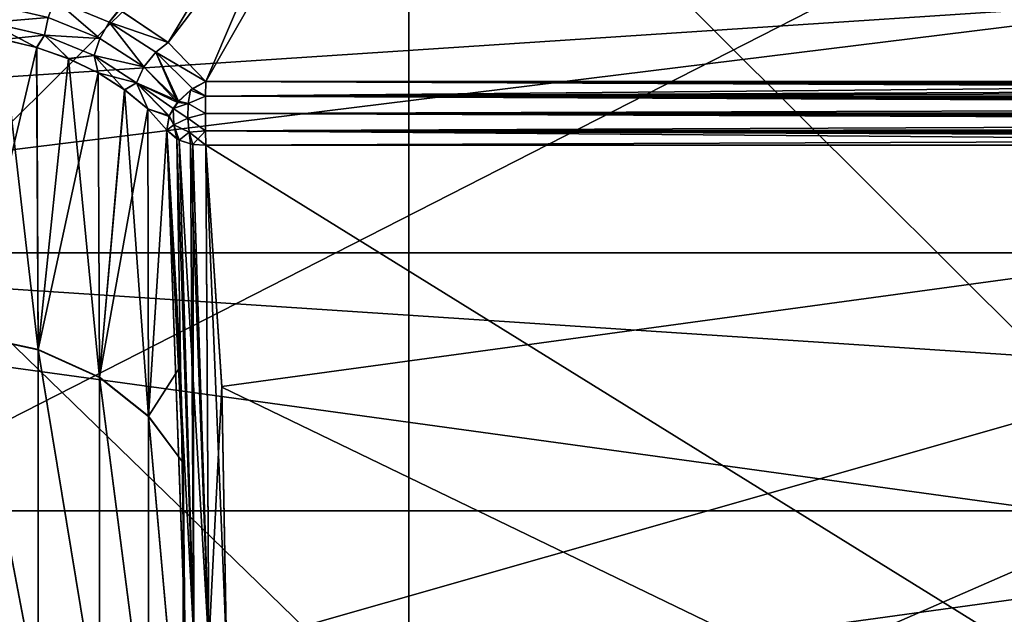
# Model space of a CAD drawing. Header units: metres. Extents: x 59 to 135, y -85 to 87.
# Tile 85 of 210: x 92.3 to 95.58, y 12.72 to 14.7. Entities that reach past the tile are written whole.
import ezdxf

# ---------------------------------------------------------------- set-up
doc = ezdxf.new("R2010")
doc.units = ezdxf.units.M
doc.layers.add('solid_21_404_502_XXX', color=7, linetype='CONTINUOUS')

msp = doc.modelspace()

# ---------------------------------------------------------------- linework, layer by layer
at = {"layer": 'solid_21_404_502_XXX'}
for points in [[(90.246506, 12.338992, -15.596577), (93.599998, 15.679358, -12.338992), (96.953491, 15.76214, -12.338992)], [(96.953491, 12.338992, -15.76214), (90.246506, 12.338992, -15.596577), (96.953491, 15.76214, -12.338992)], [(93.428047, 15.675114, 12.056192), (96.65873, 15.754864, 12.056192), (96.314964, 14.495673, 10.805488)], [(96.953491, 12.338961, 15.762171), (96.953491, 15.762171, 12.338961), (93.599998, 15.679357, 12.338994)], [(89.5, 15.718587, 13.92572), (104, 15.718587, 13.92572), (104, 13.925732, 15.718568)], [(89.5, 13.925732, 15.718568), (89.5, 15.718587, 13.92572), (104, 13.925732, 15.718568)], [(89.5, 13.925732, -15.718568), (104, 13.925732, -15.718568), (104, 15.718587, -13.92572)], [(89.5, 15.718587, -13.92572), (89.5, 13.925732, -15.718568), (104, 15.718587, -13.92572)], [(93.428047, 15.675114, 12.056192), (90.457352, 14.677903, 11.132314), (90.19738, 14.860432, 11.321259)], [(90.246506, 12.338992, -15.596577), (90.246506, 15.596577, -12.338992), (93.599998, 15.679358, -12.338992)], [(93.599998, 12.338994, 15.679357), (93.599998, 15.679357, 12.338994), (90.246506, 15.596577, 12.338992)], [(93.428047, 15.675114, 12.056192), (90.716812, 14.495673, 10.943679), (90.457352, 14.677903, 11.132314)], [(93.428047, 15.675114, 12.056192), (91.383621, 14.734676, 11.166223), (90.716812, 14.495673, 10.943679)], [(92.635101, 14.73543, -11.136082), (92.798645, 14.626215, -11.022831), (93.599998, 15.679358, -12.056192)], [(93.428047, 15.675114, 12.056192), (92.79908, 14.625851, 11.022455), (92.636055, 14.734937, 11.135566)], [(92.798645, 14.626215, -11.022831), (92.924026, 14.495673, -10.889193), (93.599998, 15.679358, -12.056192)], [(93.428047, 15.675114, 12.056192), (92.92411, 14.495673, 10.889191), (92.79908, 14.625851, 11.022455)], [(92.924026, 14.495673, -10.889193), (98.208, 14.495673, -10.758758), (93.599998, 15.679358, -12.056192)], [(93.428047, 15.675114, 12.056192), (96.314964, 14.495673, 10.805488), (92.92411, 14.495673, 10.889191)], [(98.208, 14.495673, -10.758758), (97.20253, 14.833922, -11.121826), (93.599998, 15.679358, -12.056192)], [(93.599998, 12.338994, 15.679357), (96.953491, 12.338961, 15.762171), (93.599998, 15.679357, 12.338994)], [(93.599998, 12.338994, 15.679357), (90.246506, 15.596577, 12.338992), (90.246506, 12.338992, 15.596577)], [(103.5, 13.065489, -18.928629), (70.300003, 13.065476, -18.92861), (70.300003, 15.251822, -17.215748)], [(103.5, 15.251822, -17.215748), (103.5, 13.065489, -18.928629), (70.300003, 15.251822, -17.215748)], [(103.5, 15.251822, 17.215748), (70.300003, 15.251822, 17.215748), (70.300003, 13.065476, 18.92861)], [(103.5, 13.065489, 18.928629), (103.5, 15.251822, 17.215748), (70.300003, 13.065476, 18.92861)], [(92.398949, 14.709756, -11.185395), (92.570915, 14.639413, -11.108203), (92.420677, 14.768825, -11.192019)], [(92.571129, 14.63936, 11.108096), (92.399368, 14.709687, 11.185249), (92.421127, 14.76877, 11.191903)], [(92.420677, 14.768825, -11.192019), (92.602432, 14.694187, -11.111525), (92.635101, 14.73543, -11.136082)], [(92.570915, 14.639413, -11.108203), (92.602432, 14.694187, -11.111525), (92.420677, 14.768825, -11.192019)], [(92.602669, 14.694146, 11.111438), (92.421127, 14.76877, 11.191903), (92.636055, 14.734937, 11.135566)], [(92.571129, 14.63936, 11.108096), (92.421127, 14.76877, 11.191903), (92.602669, 14.694146, 11.111438)], [(92.20919, 14.752876, -11.23509), (92.203049, 14.69239, -11.252644), (92.398949, 14.709756, -11.185395)], [(92.203728, 14.692335, 11.252507), (92.209908, 14.752865, 11.234963), (92.399368, 14.709687, 11.185249)], [(92.602432, 14.694187, -11.111525), (92.798645, 14.626215, -11.022831), (92.635101, 14.73543, -11.136082)], [(92.602669, 14.694146, 11.111438), (92.636055, 14.734937, 11.135566), (92.79908, 14.625851, 11.022455)], [(92.398949, 14.709756, -11.185395), (92.203049, 14.69239, -11.252644), (92.386238, 14.650589, -11.203901)], [(92.36013, 14.609523, -11.252674), (92.386238, 14.650589, -11.203901), (92.203049, 14.69239, -11.252644)], [(92.24736, 14.63652, -11.284046), (92.36013, 14.609523, -11.252674), (92.203049, 14.69239, -11.252644)], [(92.386627, 14.650495, 11.203751), (92.203728, 14.692335, 11.252507), (92.399368, 14.709687, 11.185249)], [(92.248184, 14.636363, 11.283862), (92.203728, 14.692335, 11.252507), (92.386627, 14.650495, 11.203751)], [(92.398949, 14.709756, -11.185395), (92.386238, 14.650589, -11.203901), (92.570915, 14.639413, -11.108203)], [(92.386627, 14.650495, 11.203751), (92.399368, 14.709687, 11.185249), (92.571129, 14.63936, 11.108096)], [(92.570915, 14.639413, -11.108203), (92.717583, 14.544955, -11.006911), (92.602432, 14.694187, -11.111525)], [(92.717667, 14.544921, 11.006851), (92.571129, 14.63936, 11.108096), (92.602669, 14.694146, 11.111438)], [(92.602432, 14.694187, -11.111525), (92.75769, 14.593899, -11.00575), (92.798645, 14.626215, -11.022831)], [(92.717583, 14.544955, -11.006911), (92.75769, 14.593899, -11.00575), (92.602432, 14.694187, -11.111525)], [(92.757774, 14.593873, 11.005705), (92.602669, 14.694146, 11.111438), (92.79908, 14.625851, 11.022455)], [(92.717667, 14.544921, 11.006851), (92.602669, 14.694146, 11.111438), (92.757774, 14.593873, 11.005705)], [(92.135269, 13.652277, -12.493063), (92.365471, 13.60261, -12.447613), (92.24736, 14.63652, -11.284046)], [(92.135315, 13.653403, 12.49182), (92.248184, 14.636363, 11.283862), (92.360817, 14.609323, 11.252445)], [(92.365471, 13.60261, -12.447613), (92.36013, 14.609523, -11.252674), (92.24736, 14.63652, -11.284046)], [(92.360817, 14.609323, 11.252445), (92.248184, 14.636363, 11.283862), (92.386627, 14.650495, 11.203751)], [(92.36013, 14.609523, -11.252674), (92.466682, 14.572143, -11.210647), (92.386238, 14.650589, -11.203901)], [(92.467255, 14.571907, 11.210384), (92.360817, 14.609323, 11.252445), (92.386627, 14.650495, 11.203751)], [(92.466682, 14.572143, -11.210647), (92.551872, 14.582542, -11.12839), (92.386238, 14.650589, -11.203901)], [(92.570915, 14.639413, -11.108203), (92.386238, 14.650589, -11.203901), (92.551872, 14.582542, -11.12839)], [(92.552063, 14.582475, 11.128284), (92.386627, 14.650495, 11.203751), (92.571129, 14.63936, 11.108096)], [(92.467255, 14.571907, 11.210384), (92.386627, 14.650495, 11.203751), (92.552063, 14.582475, 11.128284)], [(92.570915, 14.639413, -11.108203), (92.551872, 14.582542, -11.12839), (92.717583, 14.544955, -11.006911)], [(92.552063, 14.582475, 11.128284), (92.571129, 14.63936, 11.108096), (92.717667, 14.544921, 11.006851)], [(92.75769, 14.593899, -11.00575), (92.924026, 14.495673, -10.889193), (92.798645, 14.626215, -11.022831)], [(92.757774, 14.593873, 11.005705), (92.79908, 14.625851, 11.022455), (92.92411, 14.495673, 10.889191)], [(92.365524, 13.603722, 12.446365), (92.135315, 13.653403, 12.49182), (92.360817, 14.609323, 11.252445)], [(92.365471, 13.60261, -12.447613), (92.466682, 14.572143, -11.210647), (92.36013, 14.609523, -11.252674)], [(92.365524, 13.603722, 12.446365), (92.360817, 14.609323, 11.252445), (92.467255, 14.571907, 11.210384)], [(92.717583, 14.544955, -11.006911), (92.832489, 14.430487, -10.885924), (92.75769, 14.593899, -11.00575)], [(92.829178, 14.426464, 10.887412), (92.717667, 14.544921, 11.006851), (92.757774, 14.593873, 11.005705)], [(92.75769, 14.593899, -11.00575), (92.879608, 14.472254, -10.879257), (92.924026, 14.495673, -10.889193)], [(92.832489, 14.430487, -10.885924), (92.879608, 14.472254, -10.879257), (92.75769, 14.593899, -11.00575)], [(92.879623, 14.472237, 10.879237), (92.757774, 14.593873, 11.005705), (92.92411, 14.495673, 10.889191)], [(92.829178, 14.426464, 10.887412), (92.757774, 14.593873, 11.005705), (92.879623, 14.472237, 10.879237)], [(92.365471, 13.60261, -12.447613), (92.569725, 13.50985, -12.362729), (92.466682, 14.572143, -11.210647)], [(92.365524, 13.603722, 12.446365), (92.467255, 14.571907, 11.210384), (92.565536, 14.524744, 11.158386)], [(92.466682, 14.572143, -11.210647), (92.565109, 14.524982, -11.158647), (92.551872, 14.582542, -11.12839)], [(92.569725, 13.50985, -12.362729), (92.565109, 14.524982, -11.158647), (92.466682, 14.572143, -11.210647)], [(92.565536, 14.524744, 11.158386), (92.467255, 14.571907, 11.210384), (92.552063, 14.582475, 11.128284)], [(92.653587, 14.468829, -11.09756), (92.692665, 14.491371, -11.029539), (92.551872, 14.582542, -11.12839)], [(92.717583, 14.544955, -11.006911), (92.551872, 14.582542, -11.12839), (92.692665, 14.491371, -11.029539)], [(92.565109, 14.524982, -11.158647), (92.653587, 14.468829, -11.09756), (92.551872, 14.582542, -11.12839)], [(92.692734, 14.491334, 11.029485), (92.552063, 14.582475, 11.128284), (92.717667, 14.544921, 11.006851)], [(92.565536, 14.524744, 11.158386), (92.552063, 14.582475, 11.128284), (92.692734, 14.491334, 11.029485)], [(92.832489, 14.430487, -10.885924), (92.717583, 14.544955, -11.006911), (92.692665, 14.491371, -11.029539)], [(92.692734, 14.491334, 11.029485), (92.717667, 14.544921, 11.006851), (92.829178, 14.426464, 10.887412)], [(92.569771, 13.510944, 12.361482), (92.365524, 13.603722, 12.446365), (92.565536, 14.524744, 11.158386)], [(92.569725, 13.50985, -12.362729), (92.653587, 14.468829, -11.09756), (92.565109, 14.524982, -11.158647)], [(92.653847, 14.468638, 11.097357), (92.565536, 14.524744, 11.158386), (92.692734, 14.491334, 11.029485)], [(92.569771, 13.510944, 12.361482), (92.565536, 14.524744, 11.158386), (92.653847, 14.468638, 11.097357)], [(92.872551, 14.467319, -10.878929), (92.924026, 14.495673, -10.889193), (92.879608, 14.472254, -10.879257)], [(92.923309, 14.447015, -10.856697), (92.924026, 14.495673, -10.889193), (92.872551, 14.467319, -10.878929)], [(92.879623, 14.472237, 10.879237), (92.92411, 14.495673, 10.889191), (92.923309, 14.447015, 10.856697)], [(92.923309, 14.447015, -10.856697), (103.491966, 14.495673, -10.628322), (98.208, 14.495673, -10.758758)], [(92.923309, 14.447015, -10.856697), (103.713783, 14.474894, -10.605517), (103.491966, 14.495673, -10.628322)], [(92.923309, 14.447015, -10.856697), (98.208, 14.495673, -10.758758), (92.924026, 14.495673, -10.889193)], [(103.96167, 14.447282, 10.584324), (92.923309, 14.447015, 10.856697), (92.92411, 14.495673, 10.889191)], [(101.671242, 14.488717, 10.666739), (92.92411, 14.495673, 10.889191), (96.314964, 14.495673, 10.805488)], [(101.671242, 14.488717, 10.666739), (103.648201, 14.481351, 10.611858), (92.92411, 14.495673, 10.889191)], [(103.733871, 14.472773, 10.603581), (92.92411, 14.495673, 10.889191), (103.648201, 14.481351, 10.611858)], [(103.89035, 14.455696, 10.589897), (103.96167, 14.447282, 10.584324), (92.92411, 14.495673, 10.889191)], [(103.814514, 14.464203, 10.596289), (103.89035, 14.455696, 10.589897), (92.92411, 14.495673, 10.889191)], [(103.733871, 14.472773, 10.603581), (103.814514, 14.464203, 10.596289), (92.92411, 14.495673, 10.889191)], [(92.569725, 13.50985, -12.362729), (92.733513, 13.380585, -12.24444), (92.653587, 14.468829, -11.09756)], [(92.569771, 13.510944, 12.361482), (92.653847, 14.468638, 11.097357), (92.730591, 14.404537, 11.02832)], [(92.653587, 14.468829, -11.09756), (92.730476, 14.404646, -11.028443), (92.692665, 14.491371, -11.029539)], [(92.733513, 13.380585, -12.24444), (92.730476, 14.404646, -11.028443), (92.653587, 14.468829, -11.09756)], [(92.730591, 14.404537, 11.02832), (92.653847, 14.468638, 11.097357), (92.692734, 14.491334, 11.029485)], [(92.730476, 14.404646, -11.028443), (92.802376, 14.381165, -10.911778), (92.692665, 14.491371, -11.029539)], [(92.832489, 14.430487, -10.885924), (92.692665, 14.491371, -11.029539), (92.802376, 14.381165, -10.911778)], [(92.814781, 14.405956, 10.896747), (92.801598, 14.379021, 10.913201), (92.692734, 14.491334, 11.029485)], [(92.730591, 14.404537, 11.02832), (92.692734, 14.491334, 11.029485), (92.801598, 14.379021, 10.913201)], [(92.829178, 14.426464, 10.887412), (92.814781, 14.405956, 10.896747), (92.692734, 14.491334, 11.029485)], [(92.872536, 14.467274, 10.878906), (92.829178, 14.426464, 10.887412), (92.879623, 14.472237, 10.879237)], [(92.864944, 14.422442, 10.862556), (92.829178, 14.426464, 10.887412), (92.872536, 14.467274, 10.878906)], [(92.832489, 14.430487, -10.885924), (92.872551, 14.467319, -10.878929), (92.879608, 14.472254, -10.879257)], [(92.864944, 14.422482, -10.862563), (92.872551, 14.467319, -10.878929), (92.832489, 14.430487, -10.885924)], [(92.864944, 14.422482, -10.862563), (92.923309, 14.447015, -10.856697), (92.872551, 14.467319, -10.878929)], [(92.864944, 14.422442, 10.862556), (92.872536, 14.467274, 10.878906), (92.923309, 14.447015, 10.856697)], [(92.872536, 14.467274, 10.878906), (92.879623, 14.472237, 10.879237), (92.923309, 14.447015, 10.856697)], [(92.923309, 14.447015, -10.856697), (103.926811, 14.451463, -10.587001), (103.713783, 14.474894, -10.605517)], [(92.814781, 14.406027, -10.896753), (92.832489, 14.430487, -10.885924), (92.802376, 14.381165, -10.911778)], [(92.864944, 14.422482, -10.862563), (92.832489, 14.430487, -10.885924), (92.814781, 14.406027, -10.896753)], [(92.864944, 14.422482, -10.862563), (92.923027, 14.389623, -10.845286), (92.923309, 14.447015, -10.856697)], [(92.864944, 14.422442, 10.862556), (92.923309, 14.447015, 10.856697), (92.923027, 14.389623, 10.845286)], [(92.923309, 14.447015, -10.856697), (92.923027, 14.389623, -10.845286), (104.131073, 14.42542, -10.572949)], [(104.332916, 14.395747, 10.563756), (92.923027, 14.389623, 10.845286), (92.923309, 14.447015, 10.856697)], [(92.923309, 14.447015, -10.856697), (104.131073, 14.42542, -10.572949), (103.926811, 14.451463, -10.587001)], [(103.96167, 14.447282, 10.584324), (104.028778, 14.438973, 10.579493), (92.923309, 14.447015, 10.856697)], [(104.259834, 14.40709, 10.566456), (104.332916, 14.395747, 10.563756), (92.923309, 14.447015, 10.856697)], [(104.179733, 14.418773, 10.570273), (104.259834, 14.40709, 10.566456), (92.923309, 14.447015, 10.856697)], [(104.091942, 14.430788, 10.57534), (104.179733, 14.418773, 10.570273), (92.923309, 14.447015, 10.856697)], [(104.028778, 14.438973, 10.579493), (104.091942, 14.430788, 10.57534), (92.923309, 14.447015, 10.856697)], [(92.733543, 13.38166, 12.243196), (92.569771, 13.510944, 12.361482), (92.730591, 14.404537, 11.02832)], [(92.730476, 14.404646, -11.028443), (92.794334, 14.333589, -10.952425), (92.802376, 14.381165, -10.911778)], [(92.733513, 13.380585, -12.24444), (92.794334, 14.333589, -10.952425), (92.730476, 14.404646, -11.028443)], [(92.801598, 14.379021, 10.913201), (92.794334, 14.333589, 10.952425), (92.730591, 14.404537, 11.02832)], [(92.733543, 13.38166, 12.243196), (92.730591, 14.404537, 11.02832), (92.794334, 14.333589, 10.952425)], [(92.818024, 14.351354, 10.899226), (92.801598, 14.379021, 10.913201), (92.814781, 14.405956, 10.896747)], [(92.818016, 14.351387, -10.89922), (92.814781, 14.406027, -10.896753), (92.802376, 14.381165, -10.911778)], [(92.864944, 14.422442, 10.862556), (92.814781, 14.405956, 10.896747), (92.829178, 14.426464, 10.887412)], [(92.863739, 14.374244, -10.859977), (92.864944, 14.422482, -10.862563), (92.814781, 14.406027, -10.896753)], [(92.863739, 14.374217, 10.85998), (92.814781, 14.405956, 10.896747), (92.864944, 14.422442, 10.862556)], [(92.863739, 14.374244, -10.859977), (92.814781, 14.406027, -10.896753), (92.818016, 14.351387, -10.89922)], [(92.818024, 14.351354, 10.899226), (92.814781, 14.405956, 10.896747), (92.863739, 14.374217, 10.85998)], [(92.863739, 14.374244, -10.859977), (92.923027, 14.389623, -10.845286), (92.864944, 14.422482, -10.862563)], [(92.863739, 14.374217, 10.85998), (92.864944, 14.422442, 10.862556), (92.923027, 14.389623, 10.845286)], [(92.923027, 14.389623, -10.845286), (104.326591, 14.396758, -10.563957), (104.131073, 14.42542, -10.572949)], [(92.923027, 14.389623, -10.845286), (104.326591, 14.380455, -10.564068), (104.326591, 14.396758, -10.563957)], [(104.332916, 14.395747, 10.563756), (104.399567, 14.384745, 10.562065), (92.923027, 14.389623, 10.845286)], [(92.818016, 14.351387, -10.89922), (92.802376, 14.381165, -10.911778), (92.794334, 14.333589, -10.952425)], [(92.818024, 14.351354, 10.899226), (92.794334, 14.333589, 10.952425), (92.801598, 14.379021, 10.913201)], [(92.869072, 14.327601, -10.871428), (92.863739, 14.374244, -10.859977), (92.818016, 14.351387, -10.89922)], [(92.818024, 14.351354, 10.899226), (92.863739, 14.374217, 10.85998), (92.869072, 14.327589, 10.871434)], [(92.863739, 14.374244, -10.859977), (92.923309, 14.332231, -10.856697), (92.923027, 14.389623, -10.845286)], [(92.863739, 14.374217, 10.85998), (92.923027, 14.389623, 10.845286), (92.923309, 14.332231, 10.856697)], [(92.869072, 14.327601, -10.871428), (92.923309, 14.332231, -10.856697), (92.863739, 14.374244, -10.859977)], [(92.869072, 14.327589, 10.871434), (92.863739, 14.374217, 10.85998), (92.923309, 14.332231, 10.856697)], [(92.923027, 14.389623, -10.845286), (92.923309, 14.332231, -10.856697), (104.326591, 14.380455, -10.564068)], [(104.611656, 14.343758, 10.563937), (92.923309, 14.332231, 10.856697), (92.923027, 14.389623, 10.845286)], [(104.565948, 14.353612, 10.562267), (104.611656, 14.343758, 10.563937), (92.923027, 14.389623, 10.845286)], [(104.515625, 14.363702, 10.561378), (104.565948, 14.353612, 10.562267), (92.923027, 14.389623, 10.845286)], [(104.460304, 14.37407, 10.561296), (104.515625, 14.363702, 10.561378), (92.923027, 14.389623, 10.845286)], [(104.399567, 14.384745, 10.562065), (104.460304, 14.37407, 10.561296), (92.923027, 14.389623, 10.845286)], [(92.923309, 14.332231, -10.856697), (104.326836, 14.335545, -10.573872), (104.326591, 14.380455, -10.564068)], [(92.733513, 13.380585, -12.24444), (92.848213, 13.226331, -12.086215), (92.794334, 14.333589, -10.952425)], [(92.733543, 13.38166, 12.243196), (92.794334, 14.333589, 10.952425), (92.83976, 13.547319, 11.760164)], [(92.818016, 14.351387, -10.89922), (92.794334, 14.333589, -10.952425), (92.827187, 14.305538, -10.920931)], [(92.818024, 14.351354, 10.899226), (92.835388, 14.30113, 10.915706), (92.794334, 14.333589, 10.952425)], [(92.853592, 12.675733, -12.640355), (92.884346, 12.638378, -12.602975), (92.794334, 14.333589, -10.952425)], [(92.827187, 14.305538, -10.920931), (92.794334, 14.333589, -10.952425), (92.884346, 12.638378, -12.602975)], [(92.848213, 13.226331, -12.086215), (92.853592, 12.675733, -12.640355), (92.794334, 14.333589, -10.952425)], [(92.848236, 13.225427, 12.087111), (92.83976, 13.547319, 11.760164), (92.794334, 14.333589, 10.952425)], [(92.853592, 12.681359, 12.634739), (92.848236, 13.225427, 12.087111), (92.794334, 14.333589, 10.952425)], [(92.827187, 14.305537, 10.920931), (92.853592, 12.681359, 12.634739), (92.794334, 14.333589, 10.952425)], [(92.827187, 14.305537, 10.920931), (92.794334, 14.333589, 10.952425), (92.835388, 14.30113, 10.915706)], [(92.818016, 14.351387, -10.89922), (92.827187, 14.305538, -10.920931), (92.835388, 14.301131, -10.915705)], [(92.869072, 14.327601, -10.871428), (92.818016, 14.351387, -10.89922), (92.835388, 14.301131, -10.915705)], [(92.818024, 14.351354, 10.899226), (92.869072, 14.327589, 10.871434), (92.835388, 14.30113, 10.915706)], [(92.869072, 14.327589, 10.871434), (92.923309, 14.332231, 10.856697), (92.924118, 14.283573, 10.889191)], [(92.869072, 14.327601, -10.871428), (92.880402, 14.286531, -10.896619), (92.923309, 14.332231, -10.856697)], [(92.880402, 14.286531, -10.896619), (92.924095, 14.283573, -10.889192), (92.923309, 14.332231, -10.856697)], [(104.611656, 14.343758, 10.563937), (104.690521, 14.324509, 10.569678), (92.923309, 14.332231, 10.856697)], [(92.923309, 14.332231, -10.856697), (104.326912, 14.327971, -10.577039), (104.326836, 14.335545, -10.573872)], [(92.923309, 14.332231, -10.856697), (92.924095, 14.283573, -10.889192), (104.326912, 14.327971, -10.577039)], [(92.923309, 14.332231, 10.856697), (104.800674, 14.283573, 10.596016), (98.862396, 14.283573, 10.742603)], [(104.780006, 14.294884, 10.58631), (104.800674, 14.283573, 10.596016), (92.923309, 14.332231, 10.856697)], [(92.923309, 14.332231, 10.856697), (98.862396, 14.283573, 10.742603), (92.924118, 14.283573, 10.889191)], [(104.753891, 14.305207, 10.579256), (104.780006, 14.294884, 10.58631), (92.923309, 14.332231, 10.856697)], [(104.690521, 14.324509, 10.569678), (104.753891, 14.305207, 10.579256), (92.923309, 14.332231, 10.856697)], [(92.835388, 14.301131, -10.915705), (92.827187, 14.305538, -10.920931), (92.884346, 12.638378, -12.602975)], [(92.827187, 14.305537, 10.920931), (92.884338, 12.644008, 12.597354), (92.853592, 12.681359, 12.634739)], [(92.827187, 14.305537, 10.920931), (92.835388, 14.30113, 10.915706), (92.884338, 12.644008, 12.597354)], [(92.869072, 14.327601, -10.871428), (92.835388, 14.301131, -10.915705), (92.872734, 14.288108, -10.898911)], [(92.869072, 14.327589, 10.871434), (92.880402, 14.28653, 10.89662), (92.835388, 14.30113, 10.915706)], [(92.835388, 14.301131, -10.915705), (92.884346, 12.638378, -12.602975), (92.933632, 12.612813, -12.577372)], [(92.872734, 14.288108, -10.898911), (92.835388, 14.301131, -10.915705), (92.933632, 12.612813, -12.577372)], [(92.835388, 14.30113, 10.915706), (92.872734, 14.288107, 10.898912), (92.884338, 12.644008, 12.597354)], [(92.835388, 14.30113, 10.915706), (92.880402, 14.28653, 10.89662), (92.872734, 14.288107, 10.898912)], [(92.869072, 14.327601, -10.871428), (92.872734, 14.288108, -10.898911), (92.880402, 14.286531, -10.896619)], [(92.869072, 14.327589, 10.871434), (92.924118, 14.283573, 10.889191), (92.880402, 14.28653, 10.89662)], [(104.326912, 14.327971, -10.577039), (92.924095, 14.283573, -10.889192), (98.625885, 14.283573, -10.748442)], [(92.880402, 14.286531, -10.896619), (92.872734, 14.288108, -10.898911), (92.933632, 12.612813, -12.577372)], [(92.872734, 14.288107, 10.898912), (92.880402, 14.28653, 10.89662), (92.884338, 12.644008, 12.597354)], [(92.880402, 14.286531, -10.896619), (92.933632, 12.612813, -12.577372), (92.924095, 14.283573, -10.889192)], [(92.880402, 14.28653, 10.89662), (92.924118, 14.283573, 10.889191), (92.933624, 12.618446, 12.571744)], [(92.880402, 14.28653, 10.89662), (92.933624, 12.618446, 12.571744), (92.884338, 12.644008, 12.597354)], [(92.924095, 14.283573, -10.889192), (92.977356, 13.477764, -11.693686), (98.625893, 10.748442, -14.283573)], [(98.625885, 14.283573, -10.748442), (92.924095, 14.283573, -10.889192), (98.625893, 10.748442, -14.283573)], [(92.924095, 14.283573, -10.889192), (92.993263, 12.603271, -12.567785), (92.977356, 13.477764, -11.693686)], [(92.933632, 12.612813, -12.577372), (92.993263, 12.603271, -12.567785), (92.924095, 14.283573, -10.889192)], [(92.977249, 13.480451, 11.691002), (92.924118, 14.283573, 10.889191), (98.862396, 14.283573, 10.742603)], [(92.924118, 10.889191, 14.283573), (92.978065, 11.712354, 13.459078), (98.862396, 14.283573, 10.742603)], [(98.862411, 10.7426, 14.283576), (92.924118, 10.889191, 14.283573), (98.862396, 14.283573, 10.742603)], [(92.933624, 12.618446, 12.571744), (92.924118, 14.283573, 10.889191), (92.977249, 13.480451, 11.691002)], [(92.993256, 12.608909, 12.562149), (92.977249, 13.480451, 11.691002), (98.862396, 14.283573, 10.742603)], [(92.978065, 11.712354, 13.459078), (92.993256, 12.608909, 12.562149), (98.862396, 14.283573, 10.742603)], [(89.5, 13.925732, 15.718568), (104, 13.925732, 15.718568), (104, 11.92937, 17.282644)], [(89.5, 11.92937, 17.282644), (89.5, 13.925732, 15.718568), (104, 11.92937, 17.282644)], [(89.5, 11.92937, -17.282644), (104, 11.92937, -17.282644), (104, 13.925732, -15.718568)], [(89.5, 13.925732, -15.718568), (89.5, 11.92937, -17.282644), (104, 13.925732, -15.718568)], [(92.135254, 12.491826, -13.65341), (92.365448, 12.446388, -13.603746), (92.135269, 13.652277, -12.493063)], [(92.365463, 12.447614, 13.602616), (92.135262, 12.49306, 13.65228), (92.135315, 13.653403, 12.49182)], [(92.365448, 12.446388, -13.603746), (92.365471, 13.60261, -12.447613), (92.135269, 13.652277, -12.493063)], [(92.365463, 12.447614, 13.602616), (92.135315, 13.653403, 12.49182), (92.365524, 13.603722, 12.446365)], [(92.365448, 12.446388, -13.603746), (92.569687, 12.361526, -13.510992), (92.365471, 13.60261, -12.447613)], [(92.569702, 12.362737, 13.509864), (92.365463, 12.447614, 13.602616), (92.365524, 13.603722, 12.446365)], [(92.569687, 12.361526, -13.510992), (92.569725, 13.50985, -12.362729), (92.365471, 13.60261, -12.447613)], [(92.569702, 12.362737, 13.509864), (92.365524, 13.603722, 12.446365), (92.569771, 13.510944, 12.361482)], [(92.733543, 13.38166, 12.243196), (92.83976, 13.547319, 11.760164), (92.848236, 13.225427, 12.087111)], [(92.73349, 12.244455, 13.380608), (92.569702, 12.362737, 13.509864), (92.569771, 13.510944, 12.361482)], [(92.73349, 12.244455, 13.380608), (92.569771, 13.510944, 12.361482), (92.733543, 13.38166, 12.243196)], [(92.569687, 12.361526, -13.510992), (92.733475, 12.243264, -13.381735), (92.569725, 13.50985, -12.362729)], [(92.733475, 12.243264, -13.381735), (92.733513, 13.380585, -12.24444), (92.569725, 13.50985, -12.362729)], [(92.933624, 12.618446, 12.571744), (92.977249, 13.480451, 11.691002), (92.993256, 12.608909, 12.562149)], [(92.977356, 13.477764, -11.693686), (92.993263, 12.603271, -12.567785), (98.625893, 10.748442, -14.283573)], [(92.733475, 12.243264, -13.381735), (92.848244, 12.086943, -13.225562), (92.733513, 13.380585, -12.24444)], [(92.73349, 12.244455, 13.380608), (92.733543, 13.38166, 12.243196), (92.848267, 12.088263, 13.224254)], [(92.733513, 13.380585, -12.24444), (92.848244, 12.086943, -13.225562), (92.848213, 13.226331, -12.086215)], [(92.733543, 13.38166, 12.243196), (92.848236, 13.225427, 12.087111), (92.848267, 12.088263, 13.224254)], [(92.848244, 12.086943, -13.225562), (92.853592, 12.675733, -12.640355), (92.848213, 13.226331, -12.086215)], [(92.848267, 12.088263, 13.224254), (92.848236, 13.225427, 12.087111), (92.853592, 12.681359, 12.634739)], [(103.5, 13.065489, -18.928629), (103.5, 10.688633, -20.365488), (70.300003, 13.065476, -18.92861)], [(103.5, 13.065489, 18.928629), (70.300003, 13.065476, 18.92861), (70.300003, 10.688633, 20.365488)], [(103.5, 10.688633, 20.365488), (103.5, 13.065489, 18.928629), (70.300003, 10.688633, 20.365488)], [(103.5, 10.688633, -20.365488), (70.300003, 10.688633, -20.365488), (70.300003, 13.065476, -18.92861)]]:
    msp.add_3dface(points, dxfattribs=at)

doc.saveas('drawing.dxf')
